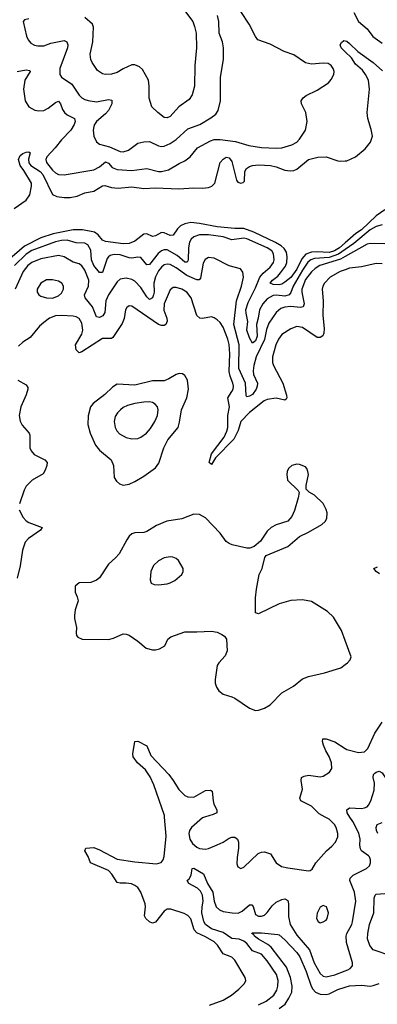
# Model space of a CAD drawing. Header units: inches. Extents: x 1771504 to 1971212, y 471788 to 643615.
# Tile 202 of 256: x 1797787 to 1800218, y 598728 to 605422. Entities that reach past the tile are written whole.
import ezdxf

# ---------------------------------------------------------------- set-up
doc = ezdxf.new("R2010")
doc.units = ezdxf.units.IN
doc.header["$MEASUREMENT"] = 0
for name, color, linetype in [('B7599', 7, 'Continuous'), ('B7690', 7, 'Continuous'), ('B8509', 7, 'Continuous'), ('B8600', 7, 'Continuous')]:
    doc.layers.add(name, color=color, linetype=linetype)

msp = doc.modelspace()

# ---------------------------------------------------------------- linework, layer by layer
at = {"layer": 'B7599', "color": 5}
for points, elevation in [([(1799077.3, 598722.7), (1799170, 598756.3), (1799227.3, 598790), (1799276.4, 598830), (1799315.6, 598870), (1799324.2, 598890), (1799319.6, 598910), (1799250, 599028.3), (1799228.9, 599048.9), (1799170, 599070.9), (1799132.2, 599130), (1799110, 599153.3), (1799050, 599187.5), (1798990, 599212.7), (1798973.7, 599233.7), (1798950, 599307.8), (1798930, 599331.1), (1798904.1, 599344.1), (1798813.9, 599373.9), (1798790, 599373.7), (1798770, 599360.4), (1798710, 599286), (1798690, 599280.3), (1798670, 599287.3), (1798644.1, 599310), (1798634.6, 599330), (1798642.1, 599390), (1798640.5, 599410), (1798611.2, 599490), (1798590, 599520.8), (1798570, 599536.5), (1798546.7, 599546.7), (1798510, 599552.3), (1798470, 599551.4), (1798450, 599556.8), (1798412.5, 599612.5), (1798390, 599637.4), (1798268.5, 599688.5), (1798253.2, 599733.2), (1798229.5, 599770), (1798235.3, 599790), (1798290, 599793.8), (1798330, 599778.9), (1798450, 599714), (1798570, 599696.3), (1798717.2, 599682.8), (1798748.8, 599691.2), (1798762.3, 599710), (1798768.3, 599731.7), (1798782.7, 599870), (1798771.3, 600000)], 480), ([(1799042.8, 600000), (1799030, 599996.2), (1798954, 599930), (1798941.2, 599910), (1798937.2, 599890), (1798943.5, 599850), (1798960.7, 599820.7), (1798990, 599796.5), (1799010, 599787.3), (1799050, 599783.2), (1799070, 599786.4), (1799130, 599810.9), (1799169.7, 599830), (1799210, 599856.5), (1799230, 599863.6), (1799250, 599863.6), (1799268.5, 599850), (1799274.7, 599830), (1799275.2, 599790), (1799265.1, 599725.1), (1799263.8, 599683.8), (1799270, 599662), (1799290, 599651.3), (1799310, 599661), (1799408.1, 599751.9), (1799430, 599762.7), (1799450, 599765.2), (1799491.7, 599751.7), (1799530.2, 599690.2), (1799565.6, 599665.6), (1799610, 599654.4), (1799750, 599635.5), (1799762, 599638), (1799774.5, 599645.5), (1799800.7, 599690), (1799871.6, 599770), (1799910, 599802.6), (1799933.1, 599830), (1799950, 599867.3), (1799950.7, 599890), (1799939.4, 599930), (1799927, 599950), (1799890, 599987.1), (1799864.5, 600000)], 480), ([(1799410, 598724.6), (1799461.4, 598750), (1799515, 598790), (1799535.2, 598824.8), (1799542, 598850), (1799543.2, 598890), (1799532.1, 598930), (1799470, 599023.2), (1799430, 599069.1), (1799370, 599091.2), (1799330, 599140.5), (1799310, 599156.3), (1799278.3, 599170), (1799230, 599175.9), (1799170, 599216.6), (1799090, 599240.8), (1799051.1, 599271.1), (1799039.6, 599290), (1799026.1, 599350), (1799026.7, 599390), (1799034, 599430), (1799029.4, 599470), (1799016.1, 599496.1), (1798996.6, 599516.6), (1798935.6, 599550), (1798924.5, 599570), (1798938.6, 599581.4), (1798953.4, 599606.6), (1798959, 599650), (1798970, 599652.4), (1799035.8, 599615.8), (1799062.8, 599550), (1799099.4, 599490), (1799108.6, 599430), (1799122.5, 599390), (1799144.5, 599370), (1799170, 599359.6), (1799230.8, 599349.2), (1799272.4, 599347.6), (1799299.4, 599360.6), (1799350, 599404.9), (1799364.4, 599404.4), (1799373.7, 599393.7), (1799390, 599339.3), (1799410, 599326), (1799430, 599326), (1799450, 599334.6), (1799470, 599351.7), (1799503.4, 599396.6), (1799530, 599421.5), (1799570, 599440.2), (1799590, 599444), (1799610, 599434.4), (1799615, 599410), (1799614.6, 599325.4), (1799626.5, 599270), (1799670, 599197), (1799757, 599097), (1799788.5, 599010), (1799830, 598936.9), (1799850, 598919.1), (1799870, 598914.4), (1799930, 598928.4), (1800000, 598954.3)], 460), ([(1799550, 598699.9), (1799590.6, 598729.4), (1799616.3, 598770), (1799636.6, 598810), (1799638.7, 598850), (1799627.7, 598910), (1799601.1, 598981.1), (1799496.4, 599116.4), (1799474.3, 599134.3), (1799409.8, 599170), (1799384.1, 599190), (1799379.7, 599199.7), (1799365.4, 599210), (1799367.4, 599212.6), (1799430, 599213), (1799541.2, 599201.2), (1799550, 599199.3), (1799590, 599167), (1799670, 599080.6), (1799690.9, 599050.9), (1799735.1, 598950), (1799769, 598850), (1799779.6, 598830), (1799797.3, 598810), (1799830, 598795.5), (1799870, 598794), (1799890, 598798.8), (1799950, 598828), (1800000, 598844.3)], 440)]:
    msp.add_lwpolyline(points, dxfattribs=dict(at, elevation=elevation))
at = {"layer": 'B7599', "color": 5, "elevation": 480}
msp.add_lwpolyline([(1799850, 599399), (1799830, 599388.7), (1799810, 599348), (1799804, 599310), (1799816, 599290), (1799824.4, 599284.4), (1799830, 599282), (1799850, 599287.7), (1799870, 599298.8), (1799877, 599310), (1799886, 599350), (1799873.2, 599390)], close=True, dxfattribs=at)
at = {"layer": 'B7690', "color": 5}
for points, elevation in [([(1797770, 605069.3), (1797830, 605081.2), (1797856.5, 605076.5), (1797858.5, 605070), (1797822.6, 605010), (1797811.5, 604950), (1797824.4, 604870), (1797848.1, 604830), (1797890, 604806.4), (1797917.2, 604802.8), (1797950, 604805.1), (1797979.9, 604820.1), (1798030, 604859.6), (1798050, 604866.7), (1798064.2, 604850), (1798077.8, 604810), (1798091.5, 604790), (1798110, 604775.2), (1798159.5, 604750), (1798163.5, 604730), (1798157.6, 604710), (1798134.5, 604670), (1798070, 604604), (1798028.4, 604550), (1797970.8, 604490), (1797965.3, 604470), (1797969.5, 604450), (1798010, 604399), (1798030, 604380.2), (1798049.6, 604369.6), (1798090, 604367.9), (1798290, 604401.3), (1798330, 604420.9), (1798370, 604456.2), (1798390, 604445.2), (1798416.5, 604416.5), (1798450, 604402.7), (1798550, 604396.6), (1798650, 604410.2), (1798730, 604390.2), (1798750, 604389.2), (1798799.3, 604400.7), (1798870, 604443.6), (1798910, 604461.8), (1798945.7, 604490), (1798996.4, 604550), (1799082.9, 604597.1), (1799110, 604606.3), (1799150, 604607), (1799253, 604593), (1799345.5, 604565.5), (1799430, 604551.5), (1799530, 604547.4), (1799569.1, 604550.9), (1799638, 604570), (1799670, 604588.9), (1799689.6, 604610), (1799729.6, 604670), (1799741.6, 604730), (1799731.6, 604790), (1799702, 604850), (1799699.3, 604870), (1799713.2, 604890), (1799733.4, 604906.6), (1799810, 604943.1), (1799887.3, 604992.7), (1799905.4, 605014.6), (1799922, 605050), (1799923.7, 605070), (1799918, 605090), (1799904.5, 605110), (1799883.1, 605123.1), (1799850, 605125.6), (1799770, 605119.5), (1799730, 605129.1), (1799650, 605182.3), (1799584.8, 605204.8), (1799490, 605255.6), (1799405.7, 605285.7), (1799390, 605306.6), (1799347.4, 605390), (1799290, 605478)], 440), ([(1798914.9, 605474.9), (1798963.5, 605410), (1798975.9, 605375.9), (1798986.2, 605330), (1798988.9, 605230), (1798977.6, 605110), (1798974.6, 604970), (1798959.8, 604910), (1798940, 604880), (1798869.8, 604830.2), (1798810, 604762.7), (1798790, 604754), (1798770, 604757.1), (1798724.9, 604790), (1798684.4, 604830), (1798667.7, 604887.7), (1798667.2, 604970), (1798662.4, 605010), (1798622.3, 605082.3), (1798600.7, 605100.7), (1798570, 605114), (1798550, 605114), (1798490, 605088.5), (1798450, 605062.7), (1798410, 605051.3), (1798370, 605047.9), (1798350, 605053.1), (1798316.5, 605076.5), (1798279, 605130), (1798270.2, 605150), (1798266.5, 605186.5), (1798284, 605270), (1798289.1, 605370), (1798280.9, 605390), (1798230, 605435.3)], 480), ([(1797850, 605426.6), (1797819.8, 605420.2), (1797810.7, 605410), (1797832.6, 605310), (1797844.7, 605284.7), (1797862.7, 605262.7), (1797888.4, 605248.4), (1797910, 605243.2), (1797950, 605244.4), (1797998.1, 605261.9), (1798090, 605279.3), (1798107.2, 605270), (1798113.2, 605250), (1798111.3, 605230), (1798060.2, 605090), (1798060.2, 605050), (1798071.8, 605031.8), (1798142.1, 604982.1), (1798190, 604909.2), (1798210, 604890.2), (1798230, 604879.4), (1798251.4, 604871.4), (1798310, 604863.5), (1798390, 604879.2), (1798414, 604874), (1798412.8, 604850), (1798390, 604805.1), (1798370, 604781.1), (1798309.2, 604730), (1798294.4, 604710), (1798290, 604696), (1798286.7, 604670), (1798291.3, 604630), (1798310, 604590.4), (1798330, 604575.2), (1798396.9, 604556.9), (1798470, 604525.8), (1798490, 604523.5), (1798525.9, 604534.1), (1798590, 604582.4), (1798630, 604591.9), (1798670, 604592.9), (1798730, 604563.5), (1798750, 604559.8), (1798770, 604562.5), (1798810, 604580.9), (1798850, 604606.4), (1798930, 604680.2), (1799010.4, 604709.6), (1799086.7, 604753.3), (1799119.8, 604780.2), (1799136.1, 604803.9), (1799152.4, 604870), (1799151.3, 605030), (1799172.8, 605150), (1799172.7, 605230), (1799164.5, 605270), (1799143.7, 605330), (1799139.9, 605410), (1799131.2, 605450)], 460), ([(1800000, 605203.4), (1799973.3, 605230), (1799965.6, 605250), (1799974.1, 605265.9), (1799990, 605280.5), (1800000, 605277.9)], 420), ([(1797750, 604138.4), (1797830, 604193.8), (1797855.2, 604230), (1797867.2, 604290), (1797866.6, 604310), (1797815.4, 604395.4), (1797789.4, 604430), (1797778, 604470), (1797790, 604498), (1797807.7, 604512.3), (1797830, 604520.2), (1797850, 604522.4), (1797857.3, 604517.3), (1797846.8, 604473.2), (1797848.3, 604448.3), (1797863.2, 604430), (1797925.1, 604390), (1797944.7, 604370), (1798010, 604232.6), (1798039.7, 604219.7), (1798090, 604212.2), (1798130, 604213.2), (1798178, 604222), (1798230, 604244), (1798290, 604256.2), (1798350, 604292.6), (1798366.2, 604293.8), (1798410, 604280.9), (1798456.1, 604276.1), (1798550, 604284.7), (1798630, 604275), (1798710, 604278.2), (1798868.6, 604271.4), (1798970, 604279.4), (1799030, 604276.6), (1799070, 604280.2), (1799093.3, 604290), (1799112.3, 604310), (1799149.7, 604450), (1799170, 604474), (1799190, 604487.3), (1799210, 604481.6), (1799230, 604457.3), (1799260.5, 604330), (1799270, 604317.3), (1799290, 604310.8), (1799305.2, 604314.8), (1799315.5, 604324.5), (1799318.4, 604390), (1799329.6, 604410), (1799350, 604424.2), (1799370, 604431.2), (1799410, 604435.6), (1799491.3, 604430), (1799530, 604421.8), (1799590, 604398), (1799625.6, 604394.4), (1799650, 604397.3), (1799670, 604406), (1799750, 604471.5), (1799813.5, 604486.5), (1799870, 604489.1), (1799950, 604462.4), (1799970, 604459.2), (1800000, 604461.2)], 420), ([(1800000, 603904.3), (1799961.2, 603870), (1799927.9, 603850), (1799890, 603838), (1799810, 603843.3), (1799770, 603840.9), (1799732.1, 603827.9), (1799704.7, 603795.3), (1799670, 603725.3), (1799630, 603669.9), (1799590, 603636.9), (1799570, 603624.2), (1799550, 603618.6), (1799510, 603620.3), (1799488.7, 603630), (1799504.5, 603650), (1799541.8, 603678.2), (1799559.9, 603700.1), (1799593.5, 603746.5), (1799603.5, 603770), (1799606.3, 603810), (1799600, 603840), (1799585, 603865), (1799563.7, 603883.7), (1799526.6, 603906.6), (1799377.6, 603977.6), (1799310, 604002.5), (1799250, 604002.1), (1799130, 604013.6), (1799010, 604036.8), (1798950, 604042.7), (1798910, 604034.4), (1798880.4, 604019.6), (1798859.6, 604000.4), (1798830, 603956.8), (1798810, 603954.8), (1798770, 603972.1), (1798750, 603973.7), (1798710, 603952), (1798690, 603947.4), (1798650, 603966.2), (1798630, 603962.6), (1798570, 603915.7), (1798530, 603899.9), (1798490, 603898.3), (1798370, 603912.7), (1798350, 603922), (1798319.6, 603959.6), (1798296.1, 603976.1), (1798213.2, 603993.2), (1798150, 603993.6), (1798014.4, 603965.6), (1797930, 603939.1), (1797819.1, 603880.9), (1797700.6, 603779.4)], 420), ([(1800000, 603859.3), (1799953.4, 603826.6), (1799890, 603804.6), (1799790, 603797.1), (1799766.6, 603790), (1799746.5, 603773.5), (1799710, 603719.7), (1799644.9, 603610), (1799630, 603567.7), (1799618.8, 603550), (1799590, 603541.9), (1799532.2, 603547.8), (1799510, 603545.4), (1799470, 603524.5), (1799439.5, 603490), (1799416.9, 603450), (1799408.3, 603391.7), (1799396.6, 603350), (1799401.4, 603270), (1799390, 603238.7), (1799370, 603221.3), (1799350, 603258.4), (1799331.4, 603310), (1799337.4, 603370), (1799325.6, 603425.6), (1799325.2, 603450), (1799340, 603500), (1799390, 603598.8), (1799420.3, 603670), (1799442.7, 603697.3), (1799490, 603740.1), (1799511.4, 603770), (1799517.8, 603790), (1799513.4, 603830), (1799500.8, 603850), (1799469, 603870), (1799330, 603932.3), (1799310, 603936.9), (1799230, 603924.2), (1799170, 603946.1), (1799070, 603959.7), (1799010, 603958.8), (1798970, 603945.8), (1798952.8, 603930), (1798941.5, 603910), (1798933.7, 603870), (1798932.7, 603787.3), (1798926, 603774), (1798910, 603773.7), (1798858.3, 603818.3), (1798790, 603856.6), (1798770, 603857.9), (1798750, 603849.9), (1798728.8, 603831.2), (1798670, 603756.2), (1798650, 603755.6), (1798610, 603804), (1798590, 603807.6), (1798550, 603800.7), (1798530, 603802.1), (1798470, 603822.9), (1798430, 603826.2), (1798402.5, 603817.5), (1798390.1, 603809.9), (1798382.2, 603797.8), (1798350, 603702), (1798330, 603703.8), (1798290, 603750.5), (1798275.7, 603790), (1798270, 603855.4), (1798250, 603890.6), (1798230, 603902.2), (1798170, 603903.9), (1798110, 603921.9), (1798070, 603921.2), (1798030, 603911.5), (1797870, 603851.4), (1797830, 603826.5), (1797752.4, 603750)], 440), ([(1800000, 603811.6), (1799967.1, 603792.9), (1799828.3, 603750), (1799794.6, 603730), (1799770, 603707.4), (1799730, 603654.5), (1799704.4, 603590), (1799704.5, 603570), (1799720.9, 603490), (1799713.6, 603470), (1799694.8, 603465.2), (1799628, 603472), (1799590, 603466.8), (1799562.5, 603457.5), (1799531.3, 603430), (1799481.4, 603358.6), (1799464.4, 603315.6), (1799452.1, 603247.9), (1799395.1, 603130), (1799377.5, 603070), (1799374.1, 603034.1), (1799377.1, 603010), (1799402.6, 602950), (1799402.2, 602930), (1799395.3, 602910), (1799370, 602874.3), (1799350, 602861), (1799330, 602857.6), (1799325.9, 602865.9), (1799321.8, 602950), (1799277, 603050), (1799278.4, 603210), (1799243, 603350), (1799261.4, 603510), (1799294.3, 603610), (1799307.4, 603670), (1799304, 603704), (1799286.9, 603726.9), (1799210, 603748.9), (1799110, 603799.8), (1799070, 603804.2), (1799048, 603792), (1799033.6, 603766.4), (1799016.4, 603663.6), (1799007.6, 603652.4), (1798990, 603652.4), (1798922.8, 603682.8), (1798850, 603734.5), (1798810, 603756.6), (1798790, 603759.3), (1798770, 603754.6), (1798750, 603739.3), (1798730, 603714), (1798710, 603672.3), (1798699.7, 603630), (1798700.5, 603570), (1798696.8, 603550), (1798690, 603531.1), (1798670, 603518.4), (1798650, 603537.8), (1798610, 603601.4), (1798570, 603643.7), (1798550, 603654.8), (1798510, 603663.7), (1798470, 603656.8), (1798450, 603639.7), (1798389.6, 603550), (1798373.5, 603510), (1798365, 603430), (1798351.9, 603408.1), (1798330, 603397.6), (1798310, 603401.1), (1798281.5, 603470), (1798232.8, 603530), (1798228.3, 603550), (1798254.8, 603610), (1798256.9, 603650), (1798230, 603719.8), (1798210, 603748.9), (1798190, 603762.2), (1798150, 603772.7), (1798090, 603809.8), (1798050, 603818.7), (1797930, 603795.8), (1797870, 603771.9), (1797843.1, 603750), (1797810, 603709.8), (1797755.4, 603590)], 460), ([(1800000, 603721.9), (1799965.3, 603710), (1799897.3, 603670), (1799858.8, 603630), (1799847.8, 603610), (1799843.5, 603590), (1799849.4, 603510), (1799847.7, 603410), (1799856.8, 603323.2), (1799853.7, 603290), (1799846.8, 603273.2), (1799830, 603261.4), (1799810, 603261.6), (1799710, 603329), (1799670, 603335.7), (1799630, 603320.7), (1799570, 603280.3), (1799546, 603250), (1799528.1, 603210), (1799504.8, 603130), (1799506.4, 603090), (1799512.3, 603070), (1799575.7, 602950), (1799601.2, 602870), (1799603.6, 602850), (1799599, 602841), (1799590, 602835.6), (1799530, 602847.5), (1799470, 602839.3), (1799449.3, 602830), (1799350, 602751.4), (1799291.1, 602690), (1799271.6, 602628.4), (1799243.3, 602570), (1799117.4, 602442.6), (1799090, 602397.6), (1799074.5, 602410), (1799089.8, 602470), (1799176.1, 602583.9), (1799195.9, 602624.1), (1799201.8, 602650), (1799201.8, 602730), (1799212.6, 602790), (1799200.7, 602850), (1799230, 602892.9), (1799238, 602910), (1799239.9, 602930), (1799236.4, 602950), (1799217.1, 602997.1), (1799210.7, 603030), (1799215.9, 603150), (1799210, 603212.3), (1799201.5, 603250), (1799170, 603331), (1799150, 603362.4), (1799130, 603381.5), (1799110, 603395.1), (1799090, 603401.7), (1799030, 603389.7), (1799012.4, 603392.4), (1798990, 603409.6), (1798951.6, 603530), (1798923.5, 603570), (1798890, 603589.8), (1798850, 603599.8), (1798830, 603599.8), (1798810, 603584.2), (1798769.5, 603489.5), (1798767.5, 603447.5), (1798787.2, 603392.8), (1798788.9, 603371.1), (1798780.4, 603350), (1798770, 603342.6), (1798750, 603341.4), (1798730, 603349), (1798550, 603474.5), (1798530, 603475.1), (1798515.8, 603464.2), (1798506.7, 603450), (1798497.2, 603390), (1798482.8, 603357.2), (1798420, 603260), (1798410, 603253), (1798350, 603254.6), (1798210, 603164), (1798190, 603156.4), (1798170, 603176.2), (1798166.5, 603210), (1798210, 603283.6), (1798216.4, 603310), (1798210, 603358.4), (1798190, 603389.8), (1798170, 603401.1), (1798150, 603405), (1798070.2, 603409.8), (1798030, 603408.3), (1797990, 603391.3), (1797950, 603363.5), (1797922.3, 603337.7), (1797859, 603261), (1797808.2, 603230), (1797778.9, 603201.1)], 480), ([(1797773.4, 602970), (1797830, 602939.5), (1797841.2, 602921.2), (1797842.8, 602910), (1797831.5, 602871.5), (1797794.5, 602790), (1797782.6, 602730), (1797791, 602691), (1797804.2, 602664.2), (1797850.3, 602610), (1797855.9, 602595.9), (1797855.6, 602510), (1797864.6, 602490), (1797885.4, 602465.4), (1797958.4, 602430), (1797972.7, 602410), (1797971.3, 602390), (1797961, 602359), (1797945.5, 602334.5), (1797871.7, 602290), (1797830.8, 602249.2), (1797816.9, 602223.1), (1797784.3, 602130)], 480), ([(1800000, 601200.4), (1799974, 601270), (1799919.8, 601359.8), (1799878.3, 601398.3), (1799770, 601465.6), (1799710, 601478.3), (1799630, 601472.4), (1799550, 601449.7), (1799410, 601382), (1799389.5, 601389.5), (1799389.7, 601490), (1799396.8, 601550), (1799415.6, 601650), (1799436.3, 601690), (1799454, 601766), (1799462, 601778), (1799610, 601839.3), (1799690, 601908.4), (1799750, 601936.4), (1799842, 601990), (1799864.2, 602010), (1799875.8, 602030), (1799876.4, 602070), (1799870, 602092.7), (1799850, 602131.8), (1799790, 602189.4), (1799755.3, 602210), (1799735.3, 602230), (1799734.6, 602254.6), (1799749.3, 602330), (1799746, 602350), (1799739.3, 602370), (1799730, 602381.2), (1799690, 602398), (1799670, 602399.5), (1799636, 602390), (1799614.8, 602370), (1799604.9, 602350), (1799602, 602330), (1799607.3, 602290), (1799681, 602221), (1799686.4, 602206.4), (1799680.5, 602170), (1799655.1, 602084.9), (1799636.9, 602043.1), (1799608.6, 602011.4), (1799530, 601987.8), (1799496.3, 601970), (1799470, 601943.7), (1799423.9, 601876.1), (1799379.9, 601840.1), (1799350.3, 601829.7), (1799330, 601828), (1799231, 601851), (1799210, 601860.5), (1799190, 601873.6), (1799149.6, 601930), (1799050, 602035.4), (1799010, 602057.3), (1798970, 602059.2), (1798890, 602027.7), (1798787.4, 602012.6), (1798716.8, 601983.2), (1798650, 601942.3), (1798630, 601934.8), (1798570, 601933), (1798550, 601925.6), (1798530, 601909.5), (1798514.1, 601885.9), (1798462.3, 601790), (1798437.9, 601762.1), (1798390, 601720.5), (1798330, 601628), (1798309.1, 601610.9), (1798270, 601596.3), (1798190, 601594), (1798163.8, 601570), (1798164.4, 601530), (1798178.6, 601498.5), (1798183.7, 601470), (1798164.9, 601410), (1798159.5, 601370), (1798159.5, 601350), (1798173, 601290), (1798170.7, 601250), (1798174, 601234), (1798183, 601223), (1798210.5, 601210.5), (1798390, 601207), (1798424.2, 601215.8), (1798490, 601245.5), (1798510, 601244.9), (1798530, 601236.3), (1798590, 601196.4), (1798646, 601150), (1798690, 601137.1), (1798710, 601137.1), (1798736.1, 601143.9), (1798774.5, 601165.5), (1798794, 601210), (1798814.9, 601225.1), (1798910, 601260.9), (1798990, 601259), (1799090, 601264.5), (1799130, 601256.9), (1799162, 601242), (1799178.4, 601230), (1799192.2, 601210), (1799197.4, 601130), (1799182.8, 601097.2), (1799139.5, 601050), (1799129, 601030), (1799115.1, 600935.1), (1799115.3, 600910), (1799123.7, 600883.7), (1799139.9, 600859.9), (1799170, 600836.4), (1799230, 600818.3), (1799250, 600807.9), (1799350, 600740.3), (1799390, 600724.6), (1799410, 600727.2), (1799450, 600740.2), (1799490, 600762.7), (1799570, 600844.2), (1799649.1, 600890.9), (1799710, 600939.7), (1799750, 600956.9), (1799859.7, 600980.2), (1799970, 601015.5), (1800000, 601038)], 520), ([(1797784.2, 602090), (1797810, 602038.3), (1797830, 602014.7), (1797850, 602003), (1797940.4, 601970), (1797927.9, 601950), (1797845.5, 601894.5), (1797825, 601870), (1797805.5, 601814.5), (1797790, 601709), (1797770, 601624.5)], 480), ([(1798771.3, 600000), (1798770.4, 600010.4), (1798699.2, 600219.2), (1798674.1, 600274.1), (1798641.7, 600321.7), (1798586.8, 600370), (1798557.7, 600410), (1798556.8, 600430), (1798570, 600514.8), (1798590, 600516.4), (1798650, 600484), (1798678.4, 600418.4), (1798800.2, 600290), (1798831.2, 600250), (1798868.9, 600188.9), (1798910, 600147.6), (1798930, 600137.7), (1798970, 600135.6), (1799050, 600181.7), (1799084.1, 600184.1), (1799096.2, 600176.2), (1799101.7, 600110), (1799107.2, 600087.2), (1799126.4, 600050), (1799127.7, 600030), (1799102.4, 600017.6), (1799042.8, 600000)], 480), ([(1799864.5, 600000), (1799821.7, 600021.7), (1799770, 600074.4), (1799697.4, 600110), (1799692.1, 600130), (1799708.9, 600190), (1799699.7, 600250), (1799701.6, 600270), (1799720.3, 600279.7), (1799750, 600285.8), (1799830, 600274.7), (1799850, 600279.1), (1799893.8, 600306.2), (1799908.6, 600330), (1799907.3, 600370), (1799891.6, 600411.6), (1799868.1, 600450), (1799851.1, 600490), (1799845.8, 600514.2), (1799848, 600532), (1799870, 600531.4), (1799930, 600511.2), (1800000, 600466.2)], 480)]:
    msp.add_lwpolyline(points, dxfattribs=dict(at, elevation=elevation))
for points, elevation in [([(1798010, 603653.8), (1797970, 603651.9), (1797930, 603629.6), (1797906.3, 603590), (1797906.3, 603570), (1797917.1, 603550), (1797930, 603541.1), (1797970, 603530.3), (1798010, 603528.8), (1798050, 603543.2), (1798070, 603563.1), (1798083.5, 603590), (1798083.5, 603610), (1798072.4, 603630), (1798050, 603643.1)], 480), ([(1798870, 603016.2), (1798850, 603009.8), (1798801.2, 602978.8), (1798770, 602967.4), (1798690, 602965.2), (1798570, 602936.5), (1798450, 602942.6), (1798417.1, 602922.9), (1798366.3, 602873.7), (1798287.2, 602812.8), (1798269, 602790), (1798252, 602728), (1798251, 602670), (1798266.4, 602610), (1798302.9, 602530), (1798330, 602494.9), (1798409.5, 602429.5), (1798423.5, 602390), (1798428.4, 602310), (1798444.7, 602284.7), (1798466.2, 602266.2), (1798490, 602257.3), (1798530, 602264.9), (1798570, 602281.3), (1798630, 602317.4), (1798710, 602375.3), (1798732.8, 602407.2), (1798767.3, 602510), (1798794.6, 602565.4), (1798863.5, 602650), (1798874, 602686), (1798886.8, 602770), (1798923.5, 602850), (1798933.8, 602910), (1798926.8, 602970), (1798910, 603002), (1798893.4, 603013.4)], 520), ([(1798670, 602822.6), (1798630, 602820.2), (1798568.5, 602811.5), (1798520.8, 602799.2), (1798490, 602784), (1798471.1, 602768.9), (1798451.7, 602748.3), (1798436.9, 602723.1), (1798429.4, 602690), (1798434.7, 602650), (1798446.5, 602626.5), (1798465.4, 602605.4), (1798510, 602580.2), (1798550, 602571.4), (1798590, 602574), (1798610, 602582.3), (1798649.1, 602610.9), (1798677, 602643), (1798706, 602690), (1798723.7, 602730), (1798728.9, 602770), (1798723.5, 602790), (1798708.5, 602808.5), (1798690, 602818.5)], 540), ([(1798809.6, 601769.6), (1798770, 601764), (1798730, 601743.5), (1798695.8, 601710), (1798678, 601670), (1798673, 601613), (1798681, 601590), (1798702, 601582), (1798730, 601579.5), (1798790, 601587.2), (1798810, 601592.2), (1798840.9, 601610), (1798889, 601650), (1798899, 601670), (1798897.2, 601690), (1798865.4, 601745.4), (1798850, 601758), (1798827.6, 601767.6)], 540)]:
    msp.add_lwpolyline(points, close=True, dxfattribs=dict(at, elevation=elevation))
at = {"layer": 'B8509', "color": 5}
for points, elevation in [([(1800000, 598954.3), (1800018.7, 598961.3), (1800034, 598970), (1800049.7, 598990), (1800049.8, 599010), (1800008.4, 599148.4), (1800006.1, 599190), (1800011.6, 599210), (1800044.6, 599270), (1800050, 599288.4), (1800071.3, 599430), (1800063.4, 599490), (1800031, 599569), (1800033.7, 599586.3), (1800053.9, 599606.1), (1800145.1, 599650), (1800164.2, 599670), (1800171.2, 599690), (1800171.2, 599710), (1800165.6, 599730), (1800158.2, 599738.2), (1800111.6, 599771.6), (1800103.9, 599783.9), (1800098.5, 599810), (1800100.6, 599850), (1800092.1, 599892.1), (1800051.8, 599970), (1800032.2, 600000)], 460), ([(1800221.3, 599890), (1800211.9, 599910), (1800209.9, 599930), (1800216.3, 599950), (1800250, 599963.8)], 440), ([(1800310, 599056.1), (1800190, 599097.3), (1800166.8, 599126.9), (1800152, 599172), (1800153.2, 599210), (1800166, 599270), (1800193.8, 599350), (1800197.3, 599450), (1800203.5, 599470), (1800210, 599475.5), (1800270, 599481.3)], 440), ([(1800000, 598844.3), (1800030, 598854.1), (1800110, 598857.1), (1800170, 598850.6), (1800190, 598854.6), (1800231, 598870)], 440)]:
    msp.add_lwpolyline(points, dxfattribs=dict(at, elevation=elevation))
at = {"layer": 'B8600', "color": 5}
for points, elevation in [([(1800059, 605470), (1800090.1, 605410.1), (1800150, 605358.3), (1800186.6, 605306.6), (1800250, 605261.3)], 440), ([(1800000, 605277.9), (1800010, 605275.3), (1800030, 605260.3), (1800085.1, 605205.1), (1800190, 605131.2), (1800253.3, 605073.3)], 420), ([(1800000, 604461.2), (1800010, 604461.8), (1800070, 604488.9), (1800136.3, 604543.7), (1800171.5, 604590), (1800184.4, 604630), (1800176, 604676), (1800152.7, 604750), (1800148.1, 604790), (1800165.6, 604950), (1800157.3, 605010), (1800138.5, 605050), (1800118.3, 605078.3), (1800070, 605120.2), (1800041.8, 605161.8), (1800000, 605203.4)], 420), ([(1800270, 604128.7), (1800210, 604087.3), (1800110, 603993.9), (1800072.1, 603967.9), (1800000, 603904.3)], 420), ([(1800250, 604026.4), (1800210, 604015.2), (1800170, 603992.5), (1800059.2, 603900.8), (1800000, 603859.3)], 440), ([(1800270, 603897.2), (1800170, 603900.2), (1800150, 603896.4), (1800000, 603811.6)], 460), ([(1800250, 603761), (1800210, 603763.4), (1800110, 603742.3), (1800030, 603732.2), (1800000, 603721.9)], 480), ([(1800233.9, 601653.9), (1800209.7, 601670), (1800195.1, 601690), (1800218.9, 601701.1)], 480), ([(1800000, 601038), (1800016, 601050), (1800033.2, 601070), (1800041.2, 601090), (1800000, 601200.4)], 520), ([(1800000, 600466.2), (1800010, 600459.8), (1800090, 600440.6), (1800130, 600445.2), (1800153.1, 600466.9), (1800202.2, 600570), (1800250, 600645.8)], 480), ([(1800032.2, 600000), (1800012.5, 600030), (1800009.8, 600050), (1800030, 600062.9), (1800110, 600059.4), (1800130, 600063.2), (1800149.1, 600070.9), (1800158.8, 600081.2), (1800174.4, 600110), (1800197.5, 600182.5), (1800199.9, 600230), (1800189.8, 600270.2), (1800192.6, 600290), (1800201.3, 600298.7), (1800210, 600306.3), (1800230, 600312.6), (1800250, 600300.3), (1800287.1, 600247.1), (1800354.5, 600194.5), (1800366.3, 600170), (1800383.5, 600110), (1800417.6, 600050), (1800430.2, 600000)], 460)]:
    msp.add_lwpolyline(points, dxfattribs=dict(at, elevation=elevation))

doc.saveas('drawing.dxf')
